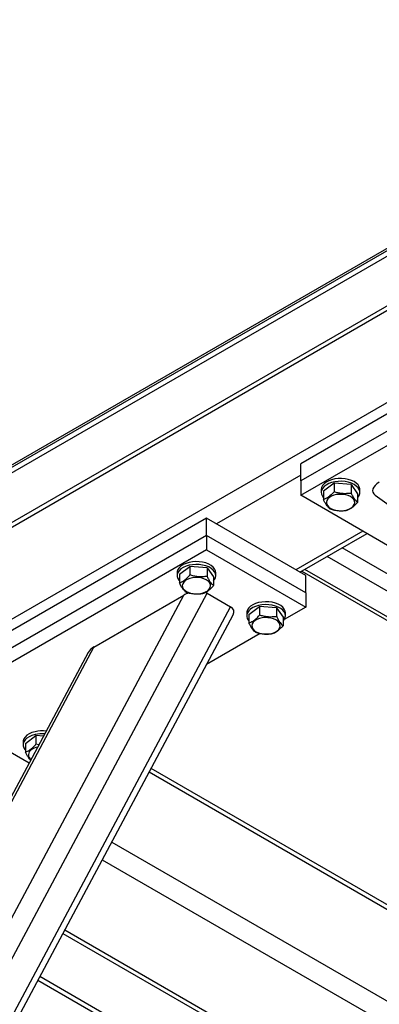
# Model space of a CAD drawing. Header units: millimetres. Extents: x 5 to 589, y 5 to 415.
# Tile 47 of 74: x 402 to 412, y 316 to 344. Entities that reach past the tile are written whole.
import ezdxf

# ---------------------------------------------------------------- set-up
doc = ezdxf.new("R2010")
doc.units = ezdxf.units.MM
doc.layers.add('TRAIT-FORT', color=4, linetype='Continuous', lineweight=25)

msp = doc.modelspace()

# ---------------------------------------------------------------- linework, layer by layer
at = {"layer": 'TRAIT-FORT', "color": 4, "linetype": 'Continuous', "lineweight": 25}
for p, q in [((379.802, 318.86), (463.59, 367.23)), ((379.802, 318.798), (463.59, 367.169)), ((463.59, 367.005), (379.802, 318.635)), ((465.362, 366.612), (382.442, 318.744)), ((465.362, 366.477), (382.277, 318.513)), ((423.819, 339.882), (391.716, 321.349)), ((417.561, 335.942), (409.783, 331.452)), ((417.561, 335.453), (409.783, 330.962)), ((409.783, 330.554), (417.561, 335.044)), ((409.783, 330.962), (409.783, 331.452)), ((409.783, 331.126), (407.379, 329.738)), ((409.783, 330.962), (409.783, 330.554)), ((410.73, 330.898), (410.428, 330.675)), ((410.73, 330.898), (410.73, 330.653)), ((411.216, 330.859), (410.73, 330.898)), ((411.216, 330.859), (411.216, 330.614)), ((411.216, 330.859), (411.4, 330.597)), ((412.611, 328.921), (409.783, 330.554)), ((410.364, 330.717), (410.364, 330.636)), ((410.428, 330.675), (410.428, 330.43)), ((411.4, 330.597), (411.4, 330.352)), ((411.464, 330.636), (411.464, 330.717)), ((411.9, 330.558), (425.339, 320.904)), ((407.096, 329.901), (399.318, 325.411)), ((407.096, 329.411), (407.096, 329.901)), ((409.924, 328.268), (407.096, 329.901)), ((407.096, 329.411), (399.318, 324.921)), ((409.924, 327.778), (407.096, 329.411)), ((407.096, 329.411), (407.096, 329.003)), ((411.551, 329.534), (409.642, 328.431)), ((409.759, 328.364), (411.668, 329.466)), ((425.339, 320.757), (410.961, 329.058)), ((407.096, 329.003), (399.318, 324.513)), ((407.096, 329.003), (409.924, 327.37)), ((425.21, 320.342), (410.537, 328.813)), ((406.327, 328.307), (406.629, 328.531)), ((406.629, 328.531), (406.629, 328.286)), ((407.115, 328.492), (406.629, 328.531)), ((406.263, 328.35), (406.263, 328.268)), ((406.327, 328.307), (406.327, 328.062)), ((407.115, 328.492), (407.115, 328.247)), ((407.115, 328.492), (407.299, 328.229)), ((407.299, 328.229), (407.299, 327.984)), ((407.363, 328.268), (407.363, 328.35)), ((409.812, 328.395), (426.283, 318.887)), ((425.339, 319.533), (409.9, 328.446)), ((409.924, 327.778), (409.924, 328.268)), ((392.335, 301.274), (406.452, 327.713)), ((392.618, 300.619), (407.114, 327.768)), ((403.895, 326.236), (406.452, 327.713)), ((407.114, 327.768), (407.785, 327.38)), ((409.924, 327.778), (409.924, 327.37)), ((393.29, 300.232), (407.785, 327.38)), ((408.307, 327.164), (408.609, 327.388)), ((408.609, 327.388), (408.609, 327.143)), ((409.095, 327.349), (408.609, 327.388)), ((393.521, 300.305), (407.856, 327.155)), ((408.243, 327.207), (408.243, 327.125)), ((408.307, 327.164), (408.307, 326.919)), ((409.095, 327.349), (409.095, 327.104)), ((409.095, 327.349), (409.279, 327.086)), ((409.924, 327.37), (409.309, 327.015)), ((409.343, 327.125), (409.343, 327.207)), ((409.279, 327.086), (409.279, 326.841)), ((408.628, 326.622), (407.101, 325.74)), ((392.335, 304.587), (403.895, 326.236)), ((403.728, 326.08), (392.387, 304.841)), ((399.318, 324.513), (402.049, 322.936)), ((401.879, 323.533), (401.879, 323.451)), ((401.943, 323.49), (402.245, 323.714)), ((401.943, 323.49), (401.943, 323.245)), ((402.245, 323.714), (402.245, 323.469)), ((402.455, 323.697), (402.245, 323.714)), ((402.322, 323.448), (402.245, 323.469)), ((405.466, 322.678), (422.228, 313.002)), ((422.145, 313.185), (405.521, 322.782)), ((404.4, 320.681), (422.228, 310.389)), ((404.133, 320.182), (421.945, 309.899)), ((403.067, 318.185), (419.683, 308.593)), ((403.012, 318.081), (419.483, 308.573)), ((402.301, 316.75), (415.511, 309.124)), ((415.428, 309.307), (402.356, 316.853))]:
    msp.add_line(p, q, dxfattribs=at)
at = {"layer": 'TRAIT-FORT', "color": 4, "linetype": 'Continuous', "lineweight": 25, "flags": 128}
for points in [[(411.464, 330.717), (411.463, 330.742), (411.446, 330.798), (411.413, 330.852), (411.363, 330.901), (411.299, 330.944), (411.223, 330.98), (411.136, 331.008), (411.043, 331.026), (410.945, 331.034), (410.847, 331.032), (410.751, 331.02), (410.659, 330.999), (410.577, 330.968), (410.504, 330.929), (410.446, 330.883), (410.402, 330.832), (410.374, 330.778), (410.364, 330.721), (410.364, 330.717)], [(411.4, 330.487), (411.407, 330.495), (411.443, 330.548), (411.462, 330.603), (411.463, 330.66), (411.446, 330.717), (411.413, 330.77), (411.363, 330.819), (411.299, 330.863), (411.223, 330.899), (411.136, 330.926), (411.043, 330.944), (410.945, 330.953), (410.847, 330.951), (410.751, 330.939), (410.659, 330.917), (410.577, 330.886), (410.504, 330.847), (410.446, 330.802), (410.402, 330.751), (410.374, 330.696), (410.364, 330.639), (410.372, 330.583), (410.397, 330.528), (410.428, 330.487)], [(411.233, 330.207), (411.278, 330.248), (411.306, 330.294), (411.318, 330.342), (411.312, 330.391), (411.289, 330.438), (411.249, 330.48), (411.194, 330.518), (411.128, 330.548), (411.052, 330.569), (410.97, 330.581), (410.886, 330.582), (410.802, 330.574), (410.724, 330.555), (410.654, 330.528), (410.596, 330.493), (410.551, 330.452), (410.522, 330.406), (410.511, 330.358), (410.517, 330.309), (410.54, 330.262), (410.58, 330.219), (410.634, 330.182), (410.701, 330.152), (410.777, 330.131), (410.859, 330.119), (410.943, 330.117), (411.026, 330.126), (411.105, 330.144), (411.174, 330.172), (411.233, 330.207)], [(406.603, 328.643), (406.516, 328.617), (406.438, 328.582), (406.372, 328.539), (406.32, 328.491), (406.285, 328.438), (406.266, 328.382), (406.263, 328.35)], [(406.603, 328.561), (406.516, 328.535), (406.438, 328.5), (406.372, 328.458), (406.32, 328.409), (406.285, 328.356), (406.266, 328.3), (406.265, 328.243), (406.281, 328.187), (406.315, 328.134), (406.327, 328.119)], [(407.363, 328.35), (407.355, 328.403), (407.33, 328.458), (407.289, 328.509), (407.232, 328.556), (407.161, 328.596), (407.079, 328.628), (406.989, 328.651), (406.893, 328.664), (406.795, 328.667), (406.697, 328.66), (406.603, 328.643)], [(407.299, 328.119), (407.326, 328.153), (407.353, 328.208), (407.363, 328.264), (407.355, 328.321), (407.33, 328.376), (407.289, 328.428), (407.232, 328.474), (407.161, 328.514), (407.079, 328.546), (406.989, 328.569), (406.893, 328.582), (406.795, 328.585), (406.697, 328.578), (406.603, 328.561)], [(406.495, 328.125), (406.45, 328.084), (406.421, 328.038), (406.41, 327.99), (406.416, 327.941), (406.439, 327.895), (406.479, 327.852), (406.533, 327.814), (406.6, 327.784), (406.676, 327.763), (406.758, 327.751), (406.842, 327.75), (406.925, 327.758), (407.003, 327.777), (407.073, 327.804), (407.132, 327.839), (407.176, 327.88), (407.205, 327.926), (407.217, 327.975), (407.211, 328.023), (407.187, 328.07), (407.148, 328.113), (407.093, 328.15), (407.027, 328.18), (406.951, 328.201), (406.869, 328.213), (406.784, 328.215), (406.701, 328.206), (406.623, 328.188), (406.553, 328.161), (406.495, 328.125)], [(408.583, 327.5), (408.495, 327.474), (408.418, 327.439), (408.352, 327.396), (408.3, 327.348), (408.265, 327.295), (408.246, 327.239), (408.243, 327.207)], [(408.583, 327.418), (408.495, 327.392), (408.418, 327.357), (408.352, 327.315), (408.3, 327.266), (408.265, 327.213), (408.246, 327.157), (408.245, 327.1), (408.261, 327.044), (408.295, 326.991), (408.307, 326.977)], [(409.343, 327.207), (409.335, 327.26), (409.31, 327.315), (409.268, 327.366), (409.211, 327.413), (409.141, 327.453), (409.059, 327.485), (408.969, 327.508), (408.873, 327.521), (408.775, 327.524), (408.677, 327.517), (408.583, 327.5)], [(409.279, 326.977), (409.306, 327.01), (409.333, 327.065), (409.343, 327.121), (409.335, 327.178), (409.31, 327.233), (409.268, 327.285), (409.211, 327.331), (409.141, 327.371), (409.059, 327.403), (408.969, 327.426), (408.873, 327.439), (408.775, 327.442), (408.677, 327.435), (408.583, 327.418)], [(408.475, 326.982), (408.43, 326.941), (408.401, 326.895), (408.39, 326.847), (408.396, 326.798), (408.419, 326.752), (408.459, 326.709), (408.513, 326.671), (408.58, 326.641), (408.656, 326.62), (408.738, 326.608), (408.822, 326.607), (408.905, 326.615), (408.983, 326.634), (409.053, 326.661), (409.112, 326.696), (409.156, 326.737), (409.185, 326.783), (409.197, 326.832), (409.191, 326.88), (409.167, 326.927), (409.127, 326.97), (409.073, 327.007), (409.006, 327.037), (408.931, 327.058), (408.849, 327.07), (408.764, 327.072), (408.681, 327.063), (408.603, 327.045), (408.533, 327.018), (408.475, 326.982)], [(402.219, 323.826), (402.131, 323.8), (402.054, 323.765), (401.988, 323.722), (401.936, 323.674), (401.901, 323.621), (401.882, 323.565), (401.879, 323.533)], [(402.219, 323.745), (402.131, 323.718), (402.054, 323.683), (401.988, 323.641), (401.936, 323.592), (401.901, 323.539), (401.882, 323.483), (401.881, 323.426), (401.897, 323.37), (401.931, 323.317), (401.943, 323.303)]]:
    msp.add_lwpolyline(points, dxfattribs=at)
at = {"layer": 'TRAIT-FORT', "color": 4, "linetype": 'Continuous', "lineweight": 25}
for centre, radius, start, end in [((402.43, 322.92), 0.93, 83.5444, 103.0935), ((402.429, 322.844), 0.925, 86.0609, 103.1342), ((402.196, 323.166), 0.166, 120.8784, 234.6043), ((402.379, 322.922), 0.471, 101.142, 124.768)]:
    msp.add_arc(centre, radius, start, end, dxfattribs=at)
for centre, start_param, end_param in [((412.301, 330.763), 2.088584, 3.578308), ((406.735, 327.549), 1.741161, 2.088584), ((406.735, 327.549), 0.517788, 0.686819), ((407.407, 327.161), 5.84647, 6.800973), ((404.177, 326.073), 2.088584, 2.704878)]:
    msp.add_ellipse(centre, major_axis=(0.469, 0.109), ratio=0.5331, start_param=start_param, end_param=end_param, dxfattribs=at)
for points, knots in [([(410.73, 330.653), (410.691, 330.613), (410.628, 330.545), (410.536, 330.479), (410.474, 330.447), (410.438, 330.434), (410.428, 330.43)], [0, 0, 0, 0, 0.385549, 0.637642, 0.896546, 1, 1, 1, 1]), ([(411.216, 330.614), (411.174, 330.609), (411.088, 330.598), (410.962, 330.601), (410.841, 330.62), (410.767, 330.642), (410.73, 330.653)], [0, 0, 0, 0, 0.2646049, 0.5349477, 0.7653431, 1, 1, 1, 1]), ([(411.216, 330.614), (411.232, 330.583), (411.264, 330.518), (411.312, 330.444), (411.358, 330.388), (411.386, 330.364), (411.4, 330.352)], [0, 0, 0, 0, 0.264605, 0.534948, 0.765343, 1, 1, 1, 1]), ([(410.613, 330.167), (410.597, 330.181), (410.564, 330.209), (410.517, 330.271), (410.471, 330.346), (410.443, 330.402), (410.428, 330.43)], [0, 0, 0, 0, 0.264605, 0.534948, 0.765343, 1, 1, 1, 1]), ([(411.4, 330.352), (411.362, 330.311), (411.299, 330.243), (411.207, 330.177), (411.145, 330.146), (411.109, 330.132), (411.099, 330.128)], [0, 0, 0, 0, 0.385549, 0.637642, 0.896546, 1, 1, 1, 1]), ([(410.613, 330.167), (410.655, 330.155), (410.74, 330.13), (410.867, 330.113), (410.988, 330.113), (411.062, 330.123), (411.099, 330.128)], [0, 0, 0, 0, 0.264605, 0.534948, 0.765343, 1, 1, 1, 1]), ([(406.327, 328.062), (406.365, 328.078), (406.429, 328.105), (406.521, 328.175), (406.583, 328.235), (406.618, 328.275), (406.629, 328.286)], [0, 0, 0, 0, 0.385549, 0.637642, 0.896546, 1, 1, 1, 1]), ([(407.115, 328.247), (407.073, 328.241), (406.987, 328.23), (406.861, 328.233), (406.74, 328.253), (406.666, 328.275), (406.629, 328.286)], [0, 0, 0, 0, 0.264605, 0.534948, 0.765343, 1, 1, 1, 1]), ([(407.115, 328.247), (407.131, 328.215), (407.163, 328.151), (407.211, 328.076), (407.257, 328.021), (407.285, 327.996), (407.299, 327.984)], [0, 0, 0, 0, 0.264605, 0.534948, 0.765343, 1, 1, 1, 1]), ([(406.512, 327.8), (406.496, 327.814), (406.463, 327.842), (406.415, 327.903), (406.369, 327.978), (406.341, 328.034), (406.327, 328.062)], [0, 0, 0, 0, 0.264605, 0.534948, 0.765343, 1, 1, 1, 1]), ([(406.998, 327.761), (407.036, 327.777), (407.1, 327.803), (407.192, 327.873), (407.253, 327.934), (407.289, 327.973), (407.299, 327.984)], [0, 0, 0, 0, 0.385549, 0.637642, 0.896546, 1, 1, 1, 1]), ([(406.512, 327.8), (406.554, 327.787), (406.639, 327.762), (406.766, 327.746), (406.886, 327.746), (406.96, 327.756), (406.998, 327.761)], [0, 0, 0, 0, 0.2646049, 0.5349477, 0.7653431, 1, 1, 1, 1]), ([(408.307, 326.919), (408.345, 326.935), (408.409, 326.962), (408.501, 327.032), (408.563, 327.092), (408.598, 327.132), (408.609, 327.143)], [0, 0, 0, 0, 0.385549, 0.637642, 0.896546, 1, 1, 1, 1]), ([(409.095, 327.104), (409.052, 327.098), (408.967, 327.087), (408.841, 327.091), (408.72, 327.11), (408.646, 327.132), (408.609, 327.143)], [0, 0, 0, 0, 0.264605, 0.534948, 0.765343, 1, 1, 1, 1]), ([(409.095, 327.104), (409.111, 327.072), (409.143, 327.008), (409.191, 326.933), (409.237, 326.878), (409.265, 326.853), (409.279, 326.841)], [0, 0, 0, 0, 0.264605, 0.534948, 0.765343, 1, 1, 1, 1]), ([(408.492, 326.657), (408.476, 326.671), (408.443, 326.699), (408.395, 326.76), (408.349, 326.835), (408.321, 326.891), (408.307, 326.919)], [0, 0, 0, 0, 0.264605, 0.534948, 0.765343, 1, 1, 1, 1]), ([(408.978, 326.618), (409.016, 326.634), (409.079, 326.66), (409.171, 326.73), (409.233, 326.791), (409.269, 326.83), (409.279, 326.841)], [0, 0, 0, 0, 0.385549, 0.637642, 0.896546, 1, 1, 1, 1]), ([(408.492, 326.657), (408.534, 326.644), (408.619, 326.619), (408.745, 326.603), (408.866, 326.603), (408.94, 326.613), (408.978, 326.618)], [0, 0, 0, 0, 0.2646049, 0.5349477, 0.7653431, 1, 1, 1, 1]), ([(401.943, 323.245), (401.981, 323.261), (402.045, 323.288), (402.137, 323.358), (402.199, 323.418), (402.234, 323.458), (402.245, 323.469)], [0, 0, 0, 0, 0.385549, 0.637642, 0.896546, 1, 1, 1, 1]), ([(402.092, 323.016), (402.088, 323.02), (402.067, 323.039), (402.031, 323.087), (401.985, 323.161), (401.957, 323.217), (401.943, 323.245)], [0, 0, 0, 0, 0.085804, 0.421877, 0.70829, 1, 1, 1, 1])]:
    msp.add_open_spline(points, degree=3, knots=knots, dxfattribs=at)

doc.saveas('drawing.dxf')
